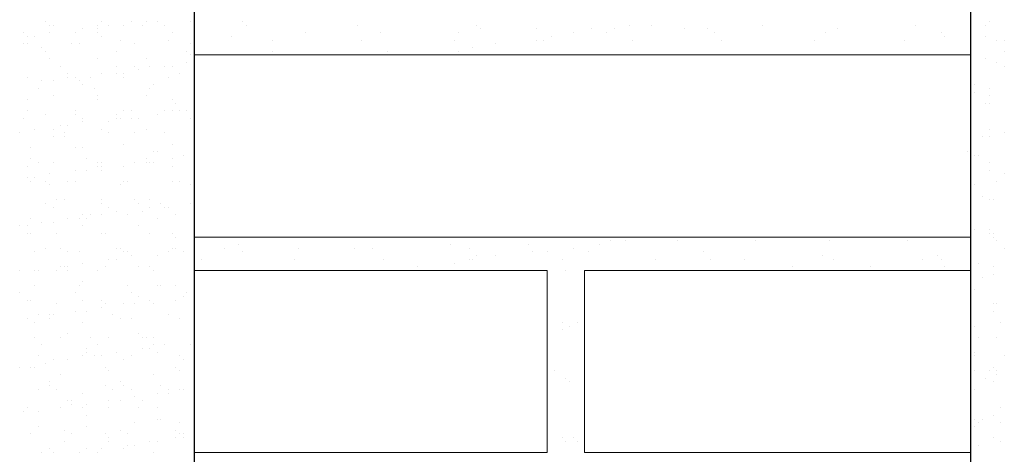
# Model space of a CAD drawing. Header units: metres. Extents: x -18 to 342, y 4 to 63.
# Tile 142 of 173: x 297.38 to 299.93, y 18.68 to 19.8. Entities that reach past the tile are written whole.
import ezdxf

# ---------------------------------------------------------------- set-up
doc = ezdxf.new("R2010")
doc.units = ezdxf.units.M
doc.header["$MEASUREMENT"] = 0
doc.layers.add('PDF_hatch-borshi', color=7, linetype='Continuous')
doc.layers.add('PDF_wall', color=7, linetype='Continuous')

msp = doc.modelspace()

# ---------------------------------------------------------------- linework, layer by layer
at = {"layer": 'PDF_hatch-borshi', "lineweight": 18}
for points in [[(297.4443, 19.7985), (297.4443, 19.7985)], [(297.454, 19.7889), (297.454, 19.7889)], [(297.4636, 19.7889), (297.4636, 19.7889)], [(297.5792, 19.7889), (297.5792, 19.7889)], [(297.5888, 19.7985), (297.5888, 19.7985)], [(297.6081, 19.7889), (297.6081, 19.7889)], [(297.6466, 19.7889), (297.6466, 19.7889)], [(297.6659, 19.7985), (297.6659, 19.7985)], [(297.6948, 19.7889), (297.6948, 19.7889)], [(297.7044, 19.7985), (297.7044, 19.7985)], [(297.7333, 19.7985), (297.7333, 19.7985)], [(297.7525, 19.7889), (297.7525, 19.7889)], [(297.82, 19.7985), (297.82, 19.7985)], [(297.9548, 19.7985), (297.9548, 19.7985)], [(297.9644, 19.7889), (297.9644, 19.7889)], [(298.2534, 19.7889), (298.2534, 19.7889)], [(298.5616, 19.7889), (298.5616, 19.7889)], [(298.9564, 19.7889), (298.9564, 19.7889)], [(299.0142, 19.7889), (299.0142, 19.7889)], [(299.3032, 19.7889), (299.3032, 19.7889)], [(299.698, 19.7889), (299.698, 19.7889)], [(299.8425, 19.7985), (299.8425, 19.7985)], [(299.881, 19.7889), (299.881, 19.7889)], [(299.8907, 19.7985), (299.8907, 19.7985)], [(297.3866, 19.7696), (297.3866, 19.7696)], [(297.3962, 19.76), (297.3962, 19.76)], [(297.4155, 19.76), (297.4155, 19.76)], [(297.454, 19.7696), (297.454, 19.7696)], [(297.5214, 19.7696), (297.5214, 19.7696)], [(297.5407, 19.7793), (297.5407, 19.7793)], [(297.5792, 19.7793), (297.5792, 19.7793)], [(297.5792, 19.7696), (297.5792, 19.7696)], [(297.5888, 19.76), (297.5888, 19.76)], [(297.7718, 19.7696), (297.7718, 19.7696)], [(297.9259, 19.76), (297.9259, 19.76)], [(298.1185, 19.7696), (298.1185, 19.7696)], [(298.3112, 19.7696), (298.3112, 19.7696)], [(298.5134, 19.7696), (298.5134, 19.7696)], [(298.5712, 19.7793), (298.5712, 19.7793)], [(298.7157, 19.7793), (298.7157, 19.7793)], [(298.7542, 19.76), (298.7542, 19.76)], [(298.812, 19.7696), (298.812, 19.7696)], [(298.8601, 19.7793), (298.8601, 19.7793)], [(298.8987, 19.7696), (298.8987, 19.7696)], [(298.9179, 19.7793), (298.9179, 19.7793)], [(299.1009, 19.7793), (299.1009, 19.7793)], [(299.1587, 19.7793), (299.1587, 19.7793)], [(299.178, 19.7696), (299.178, 19.7696)], [(299.4669, 19.7696), (299.4669, 19.7696)], [(299.4958, 19.7793), (299.4958, 19.7793)], [(299.7655, 19.7696), (299.7655, 19.7696)], [(299.7751, 19.76), (299.7751, 19.76)], [(299.881, 19.76), (299.881, 19.76)], [(297.3866, 19.7407), (297.3866, 19.7407)], [(297.3962, 19.7407), (297.3962, 19.7407)], [(297.4347, 19.7311), (297.4347, 19.7311)], [(297.5118, 19.7407), (297.5118, 19.7407)], [(297.531, 19.7407), (297.531, 19.7407)], [(297.637, 19.7504), (297.637, 19.7504)], [(297.6755, 19.7407), (297.6755, 19.7407)], [(297.7622, 19.7504), (297.7622, 19.7504)], [(297.82, 19.7407), (297.82, 19.7407)], [(298.0318, 19.7504), (298.0318, 19.7504)], [(298.263, 19.7504), (298.263, 19.7504)], [(298.5038, 19.7504), (298.5038, 19.7504)], [(298.5519, 19.7311), (298.5519, 19.7311)], [(298.6097, 19.7407), (298.6097, 19.7407)], [(298.7157, 19.7504), (298.7157, 19.7504)], [(298.7349, 19.7504), (298.7349, 19.7504)], [(298.9661, 19.7504), (298.9661, 19.7504)], [(299.1972, 19.7504), (299.1972, 19.7504)], [(299.438, 19.7504), (299.438, 19.7504)], [(299.6692, 19.7504), (299.6692, 19.7504)], [(299.8425, 19.7407), (299.8425, 19.7407)], [(299.9099, 19.7504), (299.9099, 19.7504)], [(299.9292, 19.7504), (299.9292, 19.7504)], [(297.4443, 19.7215), (297.4443, 19.7215)], [(297.6273, 19.7215), (297.6273, 19.7215)], [(297.8103, 19.7215), (297.8103, 19.7215)], [(297.82, 19.7119), (297.82, 19.7119)], [(299.8425, 19.7119), (297.8296, 19.7119)], [(298.0318, 19.7215), (298.0318, 19.7215)], [(298.3304, 19.7215), (298.3304, 19.7215)], [(298.4075, 19.7119), (298.4075, 19.7119)], [(298.5134, 19.7215), (298.5134, 19.7215)], [(298.6386, 19.7119), (298.6386, 19.7119)], [(298.9372, 19.7119), (298.9372, 19.7119)], [(299.3995, 19.7119), (299.3995, 19.7119)], [(299.6017, 19.7119), (299.6017, 19.7119)], [(299.7944, 19.7119), (299.7944, 19.7119)], [(299.9292, 19.7215), (299.9292, 19.7215)], [(297.454, 19.7022), (297.454, 19.7022)], [(297.4829, 19.683), (297.4829, 19.683)], [(297.4829, 19.683), (297.4829, 19.683)], [(297.5792, 19.7022), (297.5792, 19.7022)], [(297.6273, 19.683), (297.6273, 19.683)], [(297.6755, 19.683), (297.6755, 19.683)], [(297.7044, 19.7022), (297.7044, 19.7022)], [(297.714, 19.683), (297.714, 19.683)], [(297.7525, 19.683), (297.7525, 19.683)], [(297.7718, 19.683), (297.7718, 19.683)], [(297.8103, 19.6926), (297.8103, 19.6926)], [(297.8296, 19.7022), (297.8296, 19.7022)], [(299.881, 19.7022), (299.881, 19.7022)], [(299.9099, 19.6926), (299.9099, 19.6926)], [(299.9292, 19.683), (299.9292, 19.683)], [(297.3962, 19.6541), (297.3962, 19.6541)], [(297.5021, 19.6637), (297.5021, 19.6637)], [(297.5021, 19.6541), (297.5021, 19.6541)], [(297.5214, 19.6541), (297.5214, 19.6541)], [(297.5599, 19.6541), (297.5599, 19.6541)], [(297.5888, 19.6637), (297.5888, 19.6637)], [(297.6273, 19.6637), (297.6273, 19.6637)], [(297.6466, 19.6637), (297.6466, 19.6637)], [(297.6466, 19.6541), (297.6466, 19.6541)], [(297.6851, 19.6733), (297.6851, 19.6733)], [(297.6851, 19.6733), (297.6851, 19.6733)], [(297.7622, 19.6541), (297.7622, 19.6541)], [(297.7911, 19.6637), (297.7911, 19.6637)], [(297.4347, 19.6444), (297.4347, 19.6444)], [(297.4636, 19.6444), (297.4636, 19.6444)], [(297.531, 19.6444), (297.531, 19.6444)], [(297.5407, 19.6348), (297.5407, 19.6348)], [(297.7237, 19.6348), (297.7237, 19.6348)], [(299.8425, 19.6348), (299.8425, 19.6348)], [(299.8521, 19.6348), (299.8521, 19.6348)], [(297.4251, 19.6252), (297.4251, 19.6252)], [(297.4636, 19.6059), (297.4636, 19.6059)], [(297.5696, 19.6252), (297.5696, 19.6252)], [(297.5792, 19.6059), (297.5792, 19.6059)], [(297.7044, 19.6059), (297.7044, 19.6059)], [(297.714, 19.6252), (297.714, 19.6252)], [(299.8521, 19.6155), (299.8521, 19.6155)], [(299.8907, 19.6252), (299.8907, 19.6252)], [(299.8907, 19.6059), (299.8907, 19.6059)], [(297.3962, 19.5963), (297.3962, 19.5963)], [(297.5792, 19.5963), (297.5792, 19.5963)], [(297.7718, 19.5963), (297.7718, 19.5963)], [(297.7814, 19.5867), (297.7814, 19.5867)], [(299.881, 19.5867), (299.881, 19.5867)], [(299.8907, 19.5867), (299.8907, 19.5867)], [(297.3962, 19.5674), (297.3962, 19.5674)], [(297.4443, 19.5578), (297.4443, 19.5578)], [(297.5214, 19.5674), (297.5214, 19.5674)], [(297.5214, 19.5578), (297.5214, 19.5578)], [(297.6273, 19.5578), (297.6273, 19.5578)], [(297.6466, 19.5674), (297.6466, 19.5674)], [(297.6659, 19.5674), (297.6659, 19.5674)], [(297.7333, 19.5578), (297.7333, 19.5578)], [(297.7525, 19.5674), (297.7525, 19.5674)], [(297.7718, 19.5674), (297.7718, 19.5674)], [(297.7911, 19.5674), (297.7911, 19.5674)], [(297.8103, 19.5674), (297.8103, 19.5674)], [(297.3866, 19.5481), (297.3866, 19.5481)], [(297.4829, 19.5289), (297.4829, 19.5289)], [(297.5021, 19.5289), (297.5021, 19.5289)], [(297.5407, 19.5481), (297.5407, 19.5481)], [(297.5407, 19.5385), (297.5407, 19.5385)], [(297.6081, 19.5385), (297.6081, 19.5385)], [(297.6273, 19.5481), (297.6273, 19.5481)], [(297.637, 19.5481), (297.637, 19.5481)], [(297.6659, 19.5481), (297.6659, 19.5481)], [(297.6851, 19.5481), (297.6851, 19.5481)], [(297.82, 19.5481), (297.82, 19.5481)], [(297.3769, 19.5096), (297.3769, 19.5096)], [(297.4155, 19.5192), (297.4155, 19.5192)], [(297.4636, 19.5192), (297.4636, 19.5192)], [(297.4636, 19.5), (297.4636, 19.5)], [(297.4925, 19.5096), (297.4925, 19.5096)], [(297.4925, 19.5), (297.4925, 19.5)], [(297.5888, 19.5192), (297.5888, 19.5192)], [(297.6081, 19.5096), (297.6081, 19.5096)], [(297.6755, 19.5096), (297.6755, 19.5096)], [(297.7044, 19.5192), (297.7044, 19.5192)], [(297.7525, 19.5096), (297.7525, 19.5096)], [(299.8714, 19.5), (299.8714, 19.5)], [(299.8907, 19.5192), (299.8907, 19.5192)], [(299.8907, 19.5192), (299.8907, 19.5192)], [(299.8907, 19.5), (299.8907, 19.5)], [(299.9292, 19.5096), (299.9292, 19.5096)], [(297.6466, 19.4807), (297.6466, 19.4807)], [(297.7718, 19.4807), (297.7718, 19.4807)], [(297.4058, 19.4711), (297.4058, 19.4711)], [(297.5214, 19.4711), (297.5214, 19.4711)], [(297.5407, 19.4711), (297.5407, 19.4711)], [(297.7237, 19.4614), (297.7237, 19.4614)], [(297.7333, 19.4614), (297.7333, 19.4614)], [(297.8007, 19.4518), (297.8007, 19.4518)], [(299.8329, 19.4614), (299.8329, 19.4614)], [(299.8425, 19.4614), (299.8425, 19.4614)], [(299.8521, 19.4518), (299.8521, 19.4518)], [(299.8618, 19.4518), (299.8618, 19.4518)], [(297.3962, 19.4229), (297.3962, 19.4229)], [(297.4058, 19.4422), (297.4058, 19.4422)], [(297.4251, 19.4326), (297.4251, 19.4326)], [(297.4636, 19.4326), (297.4636, 19.4326)], [(297.5503, 19.4422), (297.5503, 19.4422)], [(297.5792, 19.4326), (297.5792, 19.4326)], [(297.5792, 19.4229), (297.5792, 19.4229)], [(297.5888, 19.4326), (297.5888, 19.4326)], [(297.5888, 19.4229), (297.5888, 19.4229)], [(297.6466, 19.4229), (297.6466, 19.4229)], [(297.6755, 19.4326), (297.6755, 19.4326)], [(297.7044, 19.4422), (297.7044, 19.4422)], [(297.7044, 19.4326), (297.7044, 19.4326)], [(297.714, 19.4326), (297.714, 19.4326)], [(297.7237, 19.4326), (297.7237, 19.4326)], [(297.7718, 19.4422), (297.7718, 19.4422)], [(297.7718, 19.4229), (297.7718, 19.4229)], [(299.8907, 19.4326), (299.8907, 19.4326)], [(297.454, 19.4037), (297.454, 19.4037)], [(297.5214, 19.4133), (297.5214, 19.4133)], [(297.5503, 19.4133), (297.5503, 19.4133)], [(297.5888, 19.4133), (297.5888, 19.4133)], [(299.8907, 19.4133), (299.8907, 19.4133)], [(299.9292, 19.4037), (299.9292, 19.4037)], [(297.3962, 19.394), (297.3962, 19.394)], [(297.4058, 19.3844), (297.4058, 19.3844)], [(297.4155, 19.394), (297.4155, 19.394)], [(297.4443, 19.3844), (297.4443, 19.3844)], [(297.454, 19.3748), (297.454, 19.3748)], [(297.5021, 19.3844), (297.5021, 19.3844)], [(297.5214, 19.3844), (297.5214, 19.3844)], [(297.637, 19.3748), (297.637, 19.3748)], [(297.6466, 19.3844), (297.6466, 19.3844)], [(297.6562, 19.3844), (297.6562, 19.3844)], [(297.7718, 19.3844), (297.7718, 19.3844)], [(297.7911, 19.3844), (297.7911, 19.3844)], [(297.82, 19.3748), (297.82, 19.3748)], [(299.8521, 19.3748), (299.8521, 19.3748)], [(299.9099, 19.3844), (299.9099, 19.3844)], [(297.4443, 19.3266), (297.4443, 19.3266)], [(297.4732, 19.3362), (297.4732, 19.3362)], [(297.4925, 19.3362), (297.4925, 19.3362)], [(297.5888, 19.3362), (297.5888, 19.3362)], [(297.5888, 19.3266), (297.5888, 19.3266)], [(297.6755, 19.3362), (297.6755, 19.3362)], [(297.6851, 19.3266), (297.6851, 19.3266)], [(297.714, 19.3362), (297.714, 19.3362)], [(297.7429, 19.3266), (297.7429, 19.3266)], [(297.82, 19.3266), (297.82, 19.3266)], [(299.8714, 19.3459), (299.8714, 19.3459)], [(299.8907, 19.3362), (299.8907, 19.3362)], [(299.9003, 19.3362), (299.9003, 19.3362)], [(297.4636, 19.317), (297.4636, 19.317)], [(297.5407, 19.2977), (297.5407, 19.2977)], [(297.5599, 19.2977), (297.5599, 19.2977)], [(297.5888, 19.2977), (297.5888, 19.2977)], [(297.6081, 19.317), (297.6081, 19.317)], [(297.6273, 19.3073), (297.6273, 19.3073)], [(297.6562, 19.2977), (297.6562, 19.2977)], [(297.6948, 19.3073), (297.6948, 19.3073)], [(297.714, 19.317), (297.714, 19.317)], [(297.7525, 19.317), (297.7525, 19.317)], [(297.7622, 19.317), (297.7622, 19.317)], [(297.7814, 19.2977), (297.7814, 19.2977)], [(297.4058, 19.2881), (297.4058, 19.2881)], [(297.4347, 19.2785), (297.4347, 19.2785)], [(297.4636, 19.2785), (297.4636, 19.2785)], [(297.5021, 19.2881), (297.5021, 19.2881)], [(297.531, 19.2881), (297.531, 19.2881)], [(297.5503, 19.2881), (297.5503, 19.2881)], [(297.7333, 19.2881), (297.7333, 19.2881)], [(299.8425, 19.2881), (299.8425, 19.2881)], [(297.3769, 19.2688), (297.3769, 19.2688)], [(297.3962, 19.2688), (297.3962, 19.2688)], [(297.3962, 19.2496), (297.3962, 19.2496)], [(297.4058, 19.2496), (297.4058, 19.2496)], [(297.4732, 19.2496), (297.4732, 19.2496)], [(297.5407, 19.2688), (297.5407, 19.2688)], [(297.5888, 19.2496), (297.5888, 19.2496)], [(297.5984, 19.2496), (297.5984, 19.2496)], [(297.6851, 19.2688), (297.6851, 19.2688)], [(297.714, 19.2496), (297.714, 19.2496)], [(297.7718, 19.2496), (297.7718, 19.2496)], [(299.8521, 19.2592), (299.8521, 19.2592)], [(299.8907, 19.2592), (299.8907, 19.2592)], [(299.8907, 19.2496), (299.8907, 19.2496)], [(299.9003, 19.2496), (299.9003, 19.2496)], [(297.7814, 19.2399), (297.7814, 19.2399)], [(299.8425, 19.2399), (297.8296, 19.2399)], [(297.9452, 19.2207), (297.9452, 19.2207)], [(298.4941, 19.2207), (298.4941, 19.2207)], [(298.6964, 19.2207), (298.6964, 19.2207)], [(298.8794, 19.2207), (298.8794, 19.2207)], [(298.9083, 19.2303), (298.9083, 19.2303)], [(298.9468, 19.2303), (298.9468, 19.2303)], [(299.0142, 19.2399), (299.0142, 19.2399)], [(299.0816, 19.2303), (299.0816, 19.2303)], [(299.2839, 19.2303), (299.2839, 19.2303)], [(299.4765, 19.2303), (299.4765, 19.2303)], [(299.6788, 19.2303), (299.6788, 19.2303)], [(299.9003, 19.2399), (299.9003, 19.2399)], [(299.9099, 19.2303), (299.9099, 19.2303)], [(297.4155, 19.2014), (297.4155, 19.2014)], [(297.4443, 19.211), (297.4443, 19.211)], [(297.4829, 19.211), (297.4829, 19.211)], [(297.5021, 19.2014), (297.5021, 19.2014)], [(297.531, 19.2014), (297.531, 19.2014)], [(297.6273, 19.211), (297.6273, 19.211)], [(297.637, 19.211), (297.637, 19.211)], [(297.6466, 19.2014), (297.6466, 19.2014)], [(297.6466, 19.2014), (297.6466, 19.2014)], [(297.6562, 19.2014), (297.6562, 19.2014)], [(297.7622, 19.2014), (297.7622, 19.2014)], [(297.7718, 19.211), (297.7718, 19.211)], [(297.7814, 19.211), (297.7814, 19.211)], [(297.8007, 19.2014), (297.8007, 19.2014)], [(297.8007, 19.2014), (297.8007, 19.2014)], [(297.8296, 19.2014), (297.8296, 19.2014)], [(297.9066, 19.211), (297.9066, 19.211)], [(297.9548, 19.2014), (297.9548, 19.2014)], [(298.0993, 19.211), (298.0993, 19.211)], [(298.2437, 19.211), (298.2437, 19.211)], [(298.2919, 19.211), (298.2919, 19.211)], [(298.5423, 19.211), (298.5423, 19.211)], [(298.706, 19.2014), (298.706, 19.2014)], [(298.7446, 19.2014), (298.7446, 19.2014)], [(298.812, 19.211), (298.812, 19.211)], [(298.8505, 19.2014), (298.8505, 19.2014)], [(299.1491, 19.2014), (299.1491, 19.2014)], [(299.8425, 19.2014), (299.8425, 19.2014)], [(299.9292, 19.211), (299.9292, 19.211)], [(297.5407, 19.1725), (297.5407, 19.1725)], [(297.6081, 19.1821), (297.6081, 19.1821)], [(297.6273, 19.1821), (297.6273, 19.1821)], [(297.6659, 19.1918), (297.6659, 19.1918)], [(297.7333, 19.1918), (297.7333, 19.1918)], [(297.8489, 19.1821), (297.8489, 19.1821)], [(298.0896, 19.1821), (298.0896, 19.1821)], [(298.3208, 19.1821), (298.3208, 19.1821)], [(298.5038, 19.1725), (298.5038, 19.1725)], [(298.5423, 19.1821), (298.5423, 19.1821)], [(298.5519, 19.1821), (298.5519, 19.1821)], [(298.5616, 19.1918), (298.5616, 19.1918)], [(298.6097, 19.1918), (298.6097, 19.1918)], [(298.7831, 19.1821), (298.7831, 19.1821)], [(299.0239, 19.1821), (299.0239, 19.1821)], [(299.1683, 19.1821), (299.1683, 19.1821)], [(299.255, 19.1821), (299.255, 19.1821)], [(299.4573, 19.1918), (299.4573, 19.1918)], [(299.4862, 19.1821), (299.4862, 19.1821)], [(299.7173, 19.1821), (299.7173, 19.1821)], [(299.7558, 19.1918), (299.7558, 19.1918)], [(299.7655, 19.1821), (299.7655, 19.1821)], [(299.8618, 19.1725), (299.8618, 19.1725)], [(297.3769, 19.1532), (297.3769, 19.1532)], [(297.4155, 19.1532), (297.4155, 19.1532)], [(297.4251, 19.1532), (297.4251, 19.1532)], [(297.4732, 19.1532), (297.4732, 19.1532)], [(297.4829, 19.1629), (297.4829, 19.1629)], [(297.4925, 19.1629), (297.4925, 19.1629)], [(297.5021, 19.1629), (297.5021, 19.1629)], [(297.5021, 19.1532), (297.5021, 19.1532)], [(297.5792, 19.1532), (297.5792, 19.1532)], [(297.5984, 19.1629), (297.5984, 19.1629)], [(297.6851, 19.1629), (297.6851, 19.1629)], [(297.714, 19.1629), (297.714, 19.1629)], [(297.7237, 19.1532), (297.7237, 19.1532)], [(297.8296, 18.6813), (298.7446, 18.6813), (298.7446, 19.1532), (297.8296, 19.1532)], [(298.3497, 19.1532), (298.3497, 19.1532)], [(298.4075, 19.1629), (298.4075, 19.1629)], [(298.7927, 19.1532), (298.7927, 19.1532)], [(299.8425, 19.1532), (298.8409, 19.1532), (298.8409, 18.6813), (299.8425, 18.6813)], [(298.9853, 19.1532), (298.9853, 19.1532)], [(299.3802, 19.1629), (299.3802, 19.1629)], [(299.5825, 19.1629), (299.5825, 19.1629)], [(299.7751, 19.1629), (299.7751, 19.1629)], [(299.8233, 19.1532), (299.8233, 19.1532)], [(299.9003, 19.1629), (299.9003, 19.1629)], [(299.9003, 19.1436), (299.9003, 19.1436)], [(297.5407, 19.1244), (297.5407, 19.1244)], [(299.8714, 19.134), (299.8714, 19.134)], [(297.3769, 19.0955), (297.3769, 19.0955)], [(297.4155, 19.1147), (297.4155, 19.1147)], [(297.5214, 19.0955), (297.5214, 19.0955)], [(297.531, 19.1147), (297.531, 19.1147)], [(297.6562, 19.1147), (297.6562, 19.1147)], [(297.6659, 19.0955), (297.6659, 19.0955)], [(297.7333, 19.1147), (297.7333, 19.1147)], [(297.7429, 19.1147), (297.7429, 19.1147)], [(297.7814, 19.1147), (297.7814, 19.1147)], [(297.8103, 19.0955), (297.8103, 19.0955)], [(299.8425, 19.1147), (299.8425, 19.1147)], [(299.8425, 19.1147), (299.8425, 19.1147)], [(299.8521, 19.1051), (299.8521, 19.1051)], [(297.3962, 19.0762), (297.3962, 19.0762)], [(297.4058, 19.0762), (297.4058, 19.0762)], [(297.4732, 19.0666), (297.4732, 19.0666)], [(297.5407, 19.0762), (297.5407, 19.0762)], [(297.5888, 19.0762), (297.5888, 19.0762)], [(297.5984, 19.0666), (297.5984, 19.0666)], [(297.5984, 19.0666), (297.5984, 19.0666)], [(297.6466, 19.0666), (297.6466, 19.0666)], [(297.6755, 19.0666), (297.6755, 19.0666)], [(297.6851, 19.0858), (297.6851, 19.0858)], [(297.714, 19.0762), (297.714, 19.0762)], [(297.7237, 19.0666), (297.7237, 19.0666)], [(297.7814, 19.0762), (297.7814, 19.0762)], [(297.7814, 19.0762), (297.7814, 19.0762)], [(297.8007, 19.0858), (297.8007, 19.0858)], [(299.9003, 19.0666), (299.9003, 19.0666)], [(299.9099, 19.0666), (299.9099, 19.0666)], [(297.5214, 19.0473), (297.5214, 19.0473)], [(297.5503, 19.0473), (297.5503, 19.0473)], [(297.5888, 19.0569), (297.5888, 19.0569)], [(299.9003, 19.0473), (299.9003, 19.0473)], [(297.3962, 19.028), (297.3962, 19.028)], [(297.4155, 19.0184), (297.4155, 19.0184)], [(297.4251, 19.0377), (297.4251, 19.0377)], [(297.454, 19.0377), (297.454, 19.0377)], [(297.454, 19.028), (297.454, 19.028)], [(297.4636, 19.0377), (297.4636, 19.0377)], [(297.4636, 19.0377), (297.4636, 19.0377)], [(297.5407, 19.0184), (297.5407, 19.0184)], [(297.6177, 19.0377), (297.6177, 19.0377)], [(297.637, 19.028), (297.637, 19.028)], [(297.6659, 19.028), (297.6659, 19.028)], [(297.7622, 19.0377), (297.7622, 19.0377)], [(297.7911, 19.028), (297.7911, 19.028)], [(298.7831, 19.0184), (298.7831, 19.0184)], [(298.8216, 19.0184), (298.8216, 19.0184)], [(299.8425, 19.0184), (299.8425, 19.0184)], [(299.9196, 19.0184), (299.9196, 19.0184)], [(297.5021, 18.9895), (297.5021, 18.9895)], [(297.6851, 18.9895), (297.6851, 18.9895)], [(298.7831, 18.9991), (298.7831, 18.9991)], [(298.8023, 19.0088), (298.8023, 19.0088)], [(299.8425, 18.9895), (299.8425, 18.9895)], [(299.8521, 19.0088), (299.8521, 19.0088)], [(297.4155, 18.9799), (297.4155, 18.9799)], [(297.4829, 18.9799), (297.4829, 18.9799)], [(297.5599, 18.9799), (297.5599, 18.9799)], [(297.6081, 18.9799), (297.6081, 18.9799)], [(297.6948, 18.9799), (297.6948, 18.9799)], [(297.7044, 18.9799), (297.7044, 18.9799)], [(297.7237, 18.9799), (297.7237, 18.9799)], [(299.8618, 18.9799), (299.8618, 18.9799)], [(299.9099, 18.9799), (299.9099, 18.9799)], [(297.4347, 18.9606), (297.4347, 18.9606)], [(297.5503, 18.951), (297.5503, 18.951)], [(297.5503, 18.9414), (297.5503, 18.9414)], [(297.5792, 18.9606), (297.5792, 18.9606)], [(297.6273, 18.9414), (297.6273, 18.9414)], [(297.6948, 18.951), (297.6948, 18.951)], [(297.714, 18.951), (297.714, 18.951)], [(297.7237, 18.9606), (297.7237, 18.9606)], [(297.7333, 18.9414), (297.7333, 18.9414)], [(297.7525, 18.9606), (297.7525, 18.9606)], [(297.82, 18.9606), (297.82, 18.9606)], [(299.8521, 18.9414), (299.8521, 18.9414)], [(297.4251, 18.9317), (297.4251, 18.9317)], [(297.4443, 18.9125), (297.4443, 18.9125)], [(297.4636, 18.9221), (297.4636, 18.9221)], [(297.5021, 18.9221), (297.5021, 18.9221)], [(297.5021, 18.9221), (297.5021, 18.9221)], [(297.5407, 18.9317), (297.5407, 18.9317)], [(297.5696, 18.9317), (297.5696, 18.9317)], [(297.5888, 18.9317), (297.5888, 18.9317)], [(297.6466, 18.9221), (297.6466, 18.9221)], [(297.6659, 18.9317), (297.6659, 18.9317)], [(297.7911, 18.9317), (297.7911, 18.9317)], [(297.8007, 18.9221), (297.8007, 18.9221)], [(299.8521, 18.9317), (299.8521, 18.9317)], [(299.9292, 18.9317), (299.9292, 18.9317)], [(297.3769, 18.9028), (297.3769, 18.9028)], [(297.4058, 18.9028), (297.4058, 18.9028)], [(297.4155, 18.9028), (297.4155, 18.9028)], [(297.5984, 18.9028), (297.5984, 18.9028)], [(297.6081, 18.8932), (297.6081, 18.8932)], [(297.7814, 18.9028), (297.7814, 18.9028)], [(297.7911, 18.8932), (297.7911, 18.8932)], [(298.7638, 18.8932), (298.7638, 18.8932)], [(299.8521, 18.8932), (299.8521, 18.8932)], [(299.8907, 18.8932), (299.8907, 18.8932)], [(299.9003, 18.9028), (299.9003, 18.9028)], [(299.9099, 18.8932), (299.9099, 18.8932)], [(297.454, 18.8643), (297.454, 18.8643)], [(297.4829, 18.8836), (297.4829, 18.8836)], [(297.637, 18.8643), (297.637, 18.8643)], [(297.7237, 18.8836), (297.7237, 18.8836)], [(298.7927, 18.8739), (298.7927, 18.8739)], [(298.8023, 18.8643), (298.8023, 18.8643)], [(299.881, 18.8739), (299.881, 18.8739)], [(299.9003, 18.8643), (299.9003, 18.8643)], [(299.9099, 18.8836), (299.9099, 18.8836)], [(297.4251, 18.845), (297.4251, 18.845)], [(297.454, 18.8547), (297.454, 18.8547)], [(297.4732, 18.845), (297.4732, 18.845)], [(297.5984, 18.8547), (297.5984, 18.8547)], [(297.6177, 18.845), (297.6177, 18.845)], [(297.6466, 18.8547), (297.6466, 18.8547)], [(297.6659, 18.845), (297.6659, 18.845)], [(297.7429, 18.8547), (297.7429, 18.8547)], [(297.7622, 18.845), (297.7622, 18.845)], [(297.7911, 18.845), (297.7911, 18.845)], [(297.8007, 18.845), (297.8007, 18.845)], [(299.8521, 18.845), (299.8521, 18.845)], [(297.5021, 18.8162), (297.5021, 18.8162)], [(297.5118, 18.8162), (297.5118, 18.8162)], [(297.5407, 18.8354), (297.5407, 18.8354)], [(297.6081, 18.8162), (297.6081, 18.8162)], [(297.637, 18.8162), (297.637, 18.8162)], [(297.6755, 18.8258), (297.6755, 18.8258)], [(297.6948, 18.8162), (297.6948, 18.8162)], [(297.7333, 18.8354), (297.7333, 18.8354)], [(297.7622, 18.8354), (297.7622, 18.8354)], [(297.3866, 18.7873), (297.3866, 18.7873)], [(297.3962, 18.7969), (297.3962, 18.7969)], [(297.4251, 18.7873), (297.4251, 18.7873)], [(297.4829, 18.7969), (297.4829, 18.7969)], [(297.4829, 18.7969), (297.4829, 18.7969)], [(297.5118, 18.8065), (297.5118, 18.8065)], [(297.5407, 18.7969), (297.5407, 18.7969)], [(297.5503, 18.8065), (297.5503, 18.8065)], [(297.6081, 18.7969), (297.6081, 18.7969)], [(297.6851, 18.7969), (297.6851, 18.7969)], [(297.7333, 18.7969), (297.7333, 18.7969)], [(299.9196, 18.7969), (299.9196, 18.7969)], [(297.5503, 18.7776), (297.5503, 18.7776)], [(297.7333, 18.768), (297.7333, 18.768)], [(297.7429, 18.768), (297.7429, 18.768)], [(299.8521, 18.768), (299.8521, 18.768)], [(299.8714, 18.768), (299.8714, 18.768)], [(299.9003, 18.7776), (299.9003, 18.7776)], [(297.4251, 18.7487), (297.4251, 18.7487)], [(297.4925, 18.7391), (297.4925, 18.7391)], [(297.5503, 18.7487), (297.5503, 18.7487)], [(297.637, 18.7391), (297.637, 18.7391)], [(297.6755, 18.7584), (297.6755, 18.7584)], [(297.7814, 18.7391), (297.7814, 18.7391)], [(297.7911, 18.7584), (297.7911, 18.7584)], [(299.8521, 18.7487), (299.8521, 18.7487)], [(299.8618, 18.7584), (299.8618, 18.7584)], [(299.9196, 18.7584), (299.9196, 18.7584)], [(297.4058, 18.7295), (297.4058, 18.7295)], [(297.4925, 18.7102), (297.4925, 18.7102)], [(297.5118, 18.7295), (297.5118, 18.7295)], [(297.5984, 18.7295), (297.5984, 18.7295)], [(297.6081, 18.7198), (297.6081, 18.7198)], [(297.6081, 18.7102), (297.6081, 18.7102)], [(297.6562, 18.7295), (297.6562, 18.7295)], [(297.714, 18.7102), (297.714, 18.7102)], [(297.7333, 18.7102), (297.7333, 18.7102)], [(297.7814, 18.7198), (297.7814, 18.7198)], [(297.7911, 18.7295), (297.7911, 18.7295)], [(297.8007, 18.7295), (297.8007, 18.7295)], [(297.8007, 18.7198), (297.8007, 18.7198)], [(298.7831, 18.7198), (298.7831, 18.7198)], [(298.7927, 18.7102), (298.7927, 18.7102)], [(298.812, 18.7198), (298.812, 18.7198)], [(298.8216, 18.7102), (298.8216, 18.7102)], [(299.9003, 18.7198), (299.9003, 18.7198)], [(299.9196, 18.7102), (299.9196, 18.7102)], [(297.454, 18.6909), (297.454, 18.6909)], [(297.5503, 18.6909), (297.5503, 18.6909)], [(297.5888, 18.6909), (297.5888, 18.6909)], [(297.6466, 18.6909), (297.6466, 18.6909)], [(297.6562, 18.7006), (297.6562, 18.7006)], [(297.6755, 18.7006), (297.6755, 18.7006)], [(299.8618, 18.7006), (299.8618, 18.7006)], [(297.4347, 18.6813), (297.4347, 18.6813)], [(297.4636, 18.6813), (297.4636, 18.6813)], [(297.531, 18.6813), (297.531, 18.6813)], [(297.5792, 18.6813), (297.5792, 18.6813)], [(297.7237, 18.6813), (297.7237, 18.6813)], [(299.1587, 18.6813), (299.1587, 18.6813)]]:
    msp.add_lwpolyline(points, dxfattribs=at)
at = {"layer": 'PDF_wall', "lineweight": 25}
msp.add_lwpolyline([(299.8425, 10.6874), (299.8425, 13.4997), (299.8425, 33.1763), (297.8296, 33.1763), (297.8296, 13.3264)], dxfattribs=at)

doc.saveas('drawing.dxf')
